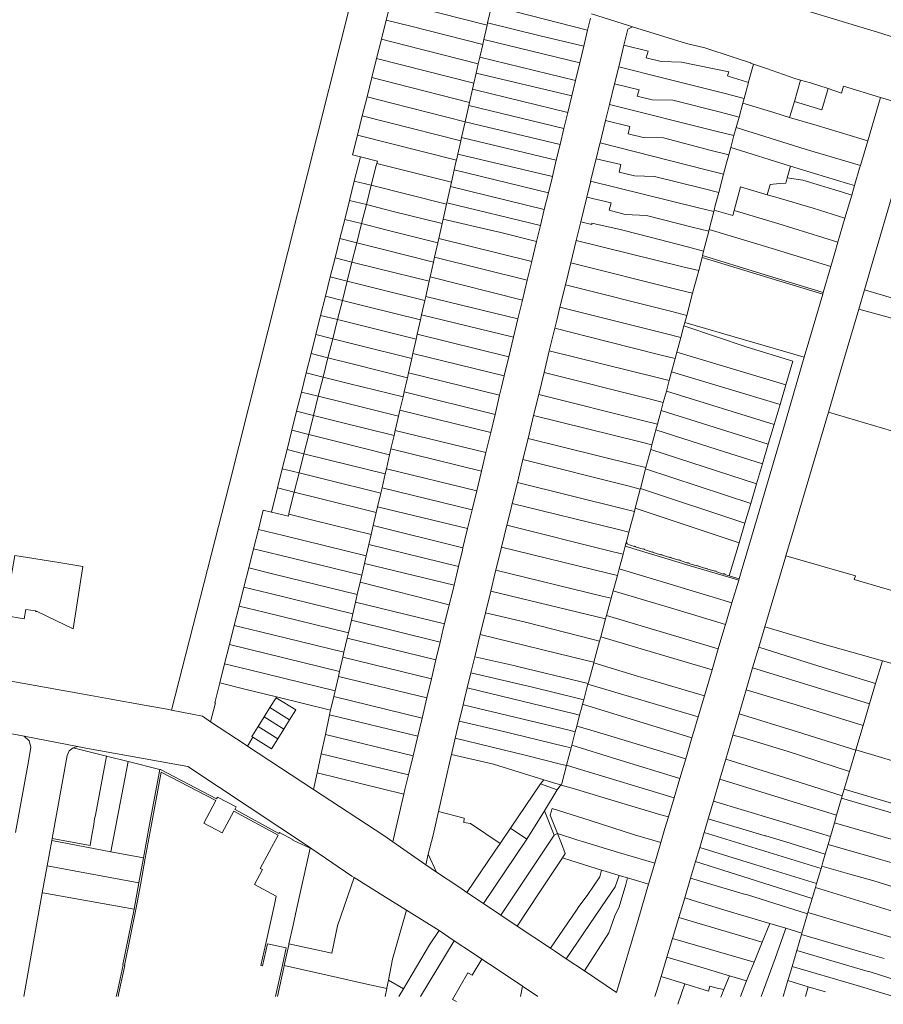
# Model space of a CAD drawing. Header units: metres. Extents: x 151449 to 154753, y 463150 to 465307.
# Tile 23 of 52: x 153764 to 153993, y 463151 to 463412. Entities that reach past the tile are written whole.
import ezdxf

# ---------------------------------------------------------------- set-up
doc = ezdxf.new("R2010")
doc.units = ezdxf.units.M
doc.layers.add('B-PV-KG-GRENS_PERCEEL-G', color=211, linetype='Continuous', lineweight=9)

msp = doc.modelspace()

# ---------------------------------------------------------------- linework, layer by layer
at = {"layer": 'B-PV-KG-GRENS_PERCEEL-G', "flags": 128}
for points in [[(153855.552, 463430.753), (153843.055, 463380.92), (153819.715, 463288.554), (153804.539, 463228.988)], [(153861.284, 463411.546), (153862.553, 463416.61)], [(153862.553, 463416.61), (153887.93, 463410.165)], [(153961.985, 463417.24), (153991.14, 463408.325), (154004.016, 463404.318)], [(153889.066, 463415.174), (153888.082, 463410.834)], [(153914.522, 463408.89), (153895.51, 463413.686)], [(153915.56, 463413.193), (153925.348, 463410.114), (153926.393, 463409.788)], [(153860.007, 463406.454), (153861.284, 463411.546)], [(153861.284, 463411.546), (153867.789, 463409.895)], [(153887.93, 463410.165), (153887.071, 463406.376)], [(153888.082, 463410.834), (153887.93, 463410.165)], [(153888.082, 463410.834), (153901.924, 463407.388), (153913.5, 463404.655)], [(153915.278, 463412.023), (153914.522, 463408.89)], [(153867.789, 463409.895), (153886.776, 463405.075)], [(153914.522, 463408.89), (153913.5, 463404.655)], [(153924.119, 463404.871), (153925.153, 463409.084)], [(153925.153, 463409.084), (153926.393, 463409.788)], [(153926.393, 463409.788), (153940.636, 463405.342)], [(153858.738, 463401.39), (153860.007, 463406.454)], [(153860.007, 463406.454), (153866.523, 463404.8)], [(153866.523, 463404.8), (153885.616, 463399.953)], [(153886.776, 463405.075), (153886.01, 463401.693)], [(153887.071, 463406.376), (153886.776, 463405.075)], [(153887.071, 463406.376), (153912.427, 463400.211)], [(153922.72, 463399.174), (153924.119, 463404.871)], [(153924.119, 463404.871), (153930.555, 463403.295), (153929.951, 463401.571), (153933.919, 463400.6), (153939.357, 463400.386), (153951.833, 463397.827)], [(153940.636, 463405.342), (153945.483, 463404.219), (153953.019, 463401.717)], [(153913.5, 463404.655), (153912.427, 463400.211)], [(153857.462, 463396.298), (153858.738, 463401.39)], [(153858.738, 463401.39), (153865.265, 463399.734)], [(153865.265, 463399.734), (153884.461, 463394.863)], [(153885.616, 463399.953), (153885.058, 463397.493)], [(153886.01, 463401.693), (153885.616, 463399.953)], [(153911.302, 463395.547), (153886.01, 463401.693)], [(153912.427, 463400.211), (153911.302, 463395.547)], [(153953.019, 463401.717), (153953.195, 463401.659)], [(153953.195, 463401.659), (153953.911, 463401.422), (153954.033, 463401.372), (153957.574, 463400.197), (153957.695, 463400.14), (153958.34, 463399.908)], [(153958.34, 463399.908), (153957.049, 463395.159)], [(153961.76, 463398.678), (153958.34, 463399.908)], [(153885.058, 463397.493), (153884.461, 463394.863)], [(153885.058, 463397.493), (153910.333, 463391.532)], [(153921.621, 463394.699), (153922.72, 463399.174)], [(153950.841, 463392.086), (153934.63, 463396.184), (153922.72, 463399.174)], [(153951.504, 463396.743), (153951.833, 463397.827)], [(153961.76, 463398.678), (153969.298, 463396.106), (153970.779, 463395.668)], [(153856.198, 463391.254), (153857.462, 463396.298)], [(153857.462, 463396.298), (153863.999, 463394.639)], [(153863.999, 463394.639), (153883.3, 463389.741)], [(153884.461, 463394.863), (153884.097, 463393.254)], [(153911.302, 463395.547), (153910.333, 463391.532)], [(153920.278, 463389.224), (153921.621, 463394.699)], [(153921.621, 463394.699), (153928.121, 463393.064), (153927.576, 463391.4), (153931.563, 463390.456), (153937.042, 463390.333), (153949.623, 463387.134)], [(153951.504, 463396.743), (153951.952, 463396.606)], [(153951.952, 463396.606), (153955.393, 463395.558)], [(153957.022, 463395.061), (153955.393, 463395.558)], [(153957.022, 463395.061), (153955.87, 463390.815)], [(153957.049, 463395.159), (153957.022, 463395.061)], [(153969.177, 463389.959), (153970.779, 463395.668)], [(153970.779, 463395.668), (153973.402, 463394.892), (153978.065, 463393.396)], [(153884.097, 463393.254), (153883.3, 463389.741)], [(153884.801, 463393.082), (153884.097, 463393.254)], [(153909.263, 463387.097), (153884.801, 463393.082)], [(153950.841, 463392.086), (153955.87, 463390.815)], [(153978.065, 463393.396), (153976.426, 463387.764)], [(153978.065, 463393.396), (153981.672, 463392.238)], [(153981.672, 463392.238), (153982.175, 463394.005), (153991.918, 463391.024)], [(153854.929, 463386.19), (153856.198, 463391.254)], [(153856.198, 463391.254), (153862.746, 463389.592)], [(153862.746, 463389.592), (153882.143, 463384.634)], [(153883.3, 463389.741), (153883.118, 463388.935)], [(153910.333, 463391.532), (153909.263, 463387.097)], [(153919.237, 463384.967), (153920.278, 463389.224)], [(153948.406, 463382.184), (153920.278, 463389.224)], [(153955.52, 463389.526), (153954.531, 463385.886)], [(153955.87, 463390.815), (153955.52, 463389.526)], [(153955.52, 463389.526), (153963.757, 463387.061)], [(153967.918, 463385.801), (153969.177, 463389.959)], [(153969.177, 463389.959), (153976.426, 463387.764)], [(153991.918, 463391.024), (153988.55, 463379.595)], [(153991.918, 463391.024), (154003.911, 463387.533)], [(153883.118, 463388.935), (153882.143, 463384.634)], [(153883.118, 463388.935), (153908.244, 463382.877)], [(153909.263, 463387.097), (153908.244, 463382.877)], [(153949.623, 463387.134), (153954.531, 463385.886)], [(153963.757, 463387.061), (153967.918, 463385.801)], [(153988.564, 463343.136), (153989.282, 463345.597), (153996.122, 463368.782), (154000.958, 463385.233), (154001.06, 463385.677), (154001.992, 463387.051), (154003.911, 463387.533)], [(153853.65, 463381.088), (153854.929, 463386.19)], [(153854.929, 463386.19), (153861.487, 463384.526)], [(153861.487, 463384.526), (153880.996, 463379.576)], [(153882.143, 463384.634), (153881.202, 463380.483)], [(153907.219, 463378.63), (153882.143, 463384.634)], [(153917.791, 463379.042), (153919.237, 463384.967)], [(153919.237, 463384.967), (153925.63, 463383.37), (153925.263, 463381.466), (153929.224, 463380.496), (153934.55, 463380.401), (153947.148, 463377.07)], [(153954.531, 463385.886), (153953.774, 463383.1)], [(153967.918, 463385.801), (153975.18, 463383.629)], [(153908.244, 463382.877), (153907.219, 463378.63)], [(153948.406, 463382.184), (153953.199, 463380.984)], [(153953.774, 463383.1), (153953.199, 463380.984)], [(153953.774, 463383.1), (153972.063, 463377.388), (153986.618, 463373.038)], [(153975.18, 463383.629), (153986.816, 463380.106)], [(153854.437, 463375.328), (153852.34, 463375.86), (153853.65, 463381.088)], [(153853.65, 463381.088), (153879.832, 463374.443)], [(153880.996, 463379.576), (153880.201, 463376.07)], [(153881.202, 463380.483), (153880.996, 463379.576)], [(153881.202, 463380.483), (153906.222, 463374.497)], [(153916.767, 463374.844), (153917.744, 463378.848), (153917.791, 463379.042)], [(153945.875, 463371.891), (153917.791, 463379.042)], [(153953.199, 463380.984), (153952.339, 463377.817)], [(153988.55, 463379.595), (153986.618, 463373.038)], [(153986.816, 463380.106), (153988.55, 463379.595)], [(153907.219, 463378.63), (153906.222, 463374.497)], [(153947.148, 463377.07), (153951.802, 463375.839)], [(153952.339, 463377.817), (153951.802, 463375.839)], [(153952.339, 463377.817), (153968.16, 463372.922)], [(153854.437, 463375.328), (153852.837, 463368.938)], [(153858.92, 463374.19), (153854.437, 463375.328)], [(153858.77, 463373.609), (153858.62, 463373.03)], [(153858.92, 463374.19), (153858.77, 463373.609)], [(153858.77, 463373.609), (153865.506, 463371.92)], [(153879.832, 463374.443), (153879.714, 463373.922), (153879.259, 463371.899)], [(153880.201, 463376.07), (153879.832, 463374.443)], [(153905.184, 463370.195), (153880.201, 463376.07)], [(153906.222, 463374.497), (153905.184, 463370.195)], [(153915.314, 463368.889), (153916.767, 463374.844)], [(153916.767, 463374.844), (153923.256, 463373.317), (153922.829, 463371.295), (153926.864, 463370.335), (153932.235, 463370.169), (153944.68, 463367.035)], [(153951.802, 463375.839), (153951.142, 463373.41)], [(153858.62, 463373.03), (153857.313, 463367.822)], [(153865.506, 463371.92), (153878.528, 463368.655)], [(153879.259, 463371.899), (153878.528, 463368.655)], [(153879.259, 463371.899), (153904.134, 463365.845)], [(153945.875, 463371.891), (153950.436, 463370.73)], [(153951.142, 463373.41), (153950.436, 463370.73)], [(153968.16, 463372.922), (153967.293, 463369.838)], [(153968.16, 463372.922), (153974.532, 463370.951)], [(153974.532, 463370.951), (153983.236, 463368.337)], [(153986.618, 463373.038), (153986.426, 463372.387), (153985.07, 463367.74)], [(153852.837, 463368.938), (153851.554, 463363.817)], [(153852.837, 463368.938), (153857.313, 463367.822)], [(153878.528, 463368.655), (153878.26, 463367.462)], [(153905.184, 463370.195), (153904.134, 463365.845)], [(153914.285, 463364.669), (153915.267, 463368.695), (153915.314, 463368.889)], [(153943.446, 463361.981), (153915.314, 463368.889)], [(153950.436, 463370.73), (153949.166, 463365.905)], [(153965.277, 463368.322), (153962.745, 463368.063), (153961.982, 463365.344)], [(153967.293, 463369.838), (153966.895, 463368.424), (153965.277, 463368.322)], [(153967.293, 463369.838), (153971.365, 463369.199)], [(153981.882, 463366.019), (153971.365, 463369.199)], [(153985.07, 463367.74), (153983.236, 463368.337)], [(153857.313, 463367.822), (153856.028, 463362.701)], [(153857.313, 463367.822), (153877.222, 463362.852)], [(153878.26, 463367.462), (153877.297, 463363.183)], [(153903.06, 463361.393), (153878.26, 463367.462)], [(153904.134, 463365.845), (153903.06, 463361.393)], [(153944.68, 463367.035), (153949.166, 463365.905)], [(153949.166, 463365.905), (153948.265, 463362.485)], [(153953.291, 463361.166), (153954.932, 463367.407), (153961.982, 463365.344)], [(153981.882, 463366.019), (153984.344, 463365.255)], [(153985.07, 463367.74), (153984.344, 463365.255)], [(153851.554, 463363.817), (153850.296, 463358.795)], [(153851.554, 463363.817), (153856.028, 463362.701)], [(153877.297, 463363.183), (153877.222, 463362.852)], [(153877.297, 463363.183), (153902.052, 463357.216)], [(153912.691, 463358.134), (153914.285, 463364.669)], [(153914.285, 463364.669), (153920.703, 463363.147), (153920.216, 463361.244), (153924.398, 463360.126), (153930.038, 463359.818), (153942.182, 463356.767)], [(153961.982, 463365.344), (153964.262, 463364.704)], [(153964.262, 463364.704), (153974.129, 463361.772), (153982.547, 463359.097)], [(153984.344, 463365.255), (153982.547, 463359.097)], [(153856.028, 463362.701), (153854.768, 463357.677)], [(153856.028, 463362.701), (153862.752, 463361.023)], [(153862.752, 463361.023), (153876.063, 463357.701)], [(153877.222, 463362.852), (153876.318, 463358.833)], [(153903.06, 463361.393), (153902.052, 463357.216)], [(153943.446, 463361.981), (153947.86, 463360.897)], [(153947.86, 463360.897), (153946.637, 463356.104)], [(153947.952, 463361.257), (153947.86, 463360.897)], [(153948.265, 463362.485), (153947.952, 463361.257)], [(153947.952, 463361.257), (153952.913, 463359.867), (153953.291, 463361.166)], [(153980.7, 463352.769), (153964.756, 463357.715), (153953.291, 463361.166)], [(153850.296, 463358.795), (153849.022, 463353.709)], [(153850.296, 463358.795), (153854.768, 463357.677)], [(153876.318, 463358.833), (153876.063, 463357.701)], [(153889.959, 463355.683), (153876.318, 463358.833)], [(153911.495, 463353.235), (153912.691, 463358.134)], [(153915.582, 463357.445), (153912.691, 463358.134)], [(153982.547, 463359.097), (153980.7, 463352.769)], [(153854.768, 463357.677), (153853.493, 463352.594)], [(153854.768, 463357.677), (153861.492, 463355.998)], [(153861.492, 463355.998), (153874.925, 463352.643)], [(153876.063, 463357.701), (153875.172, 463353.74)], [(153889.959, 463355.683), (153891.187, 463355.389)], [(153901.015, 463352.921), (153891.187, 463355.389)], [(153902.052, 463357.216), (153901.015, 463352.921)], [(153915.582, 463357.445), (153915.663, 463357.772)], [(153923.121, 463356.118), (153915.663, 463357.772)], [(153928.328, 463354.848), (153923.121, 463356.118)], [(153942.182, 463356.767), (153946.528, 463355.675)], [(153946.528, 463355.675), (153945.182, 463350.398)], [(153946.637, 463356.104), (153946.528, 463355.675)], [(153946.637, 463356.104), (153963.293, 463351.112), (153978.803, 463346.299)], [(153849.022, 463353.709), (153847.752, 463348.636)], [(153849.022, 463353.709), (153853.493, 463352.594)], [(153875.172, 463353.74), (153874.925, 463352.643)], [(153899.746, 463347.662), (153875.172, 463353.74)], [(153901.015, 463352.921), (153899.771, 463347.764), (153899.746, 463347.662)], [(153910.047, 463347.3), (153911.495, 463353.235)], [(153911.495, 463353.235), (153939.643, 463346.294)], [(153940.911, 463351.526), (153928.328, 463354.848)], [(153980.7, 463352.769), (153979.874, 463349.939), (153978.803, 463346.299)], [(153853.493, 463352.594), (153852.22, 463347.522)], [(153853.493, 463352.594), (153860.217, 463350.916)], [(153860.217, 463350.916), (153873.775, 463347.532)], [(153874.925, 463352.643), (153874.057, 463348.784)], [(153940.911, 463351.526), (153945.182, 463350.398)], [(153945.182, 463350.398), (153944.881, 463349.217)], [(153847.752, 463348.636), (153846.486, 463343.582)], [(153847.752, 463348.636), (153852.22, 463347.522)], [(153852.22, 463347.522), (153850.952, 463342.468)], [(153852.22, 463347.522), (153858.945, 463345.843)], [(153873.775, 463347.532), (153872.896, 463343.624)], [(153874.057, 463348.784), (153873.775, 463347.532)], [(153874.057, 463348.784), (153898.55, 463342.689)], [(153899.746, 463347.662), (153898.55, 463342.689)], [(153944.758, 463348.733), (153943.87, 463345.252)], [(153944.881, 463349.217), (153944.758, 463348.733)], [(153976.653, 463338.989), (153960.135, 463344.04), (153944.758, 463348.733)], [(153976.794, 463339.468), (153960.281, 463344.518), (153944.881, 463349.217)], [(153858.945, 463345.843), (153872.626, 463342.426)], [(153908.633, 463341.502), (153910.047, 463347.3)], [(153938.185, 463340.279), (153910.047, 463347.3)], [(153939.643, 463346.294), (153943.87, 463345.252)], [(153943.87, 463345.252), (153943.479, 463343.72), (153942.279, 463339.257)], [(153978.803, 463346.299), (153976.794, 463339.468)], [(153846.486, 463343.582), (153845.211, 463338.489)], [(153846.486, 463343.582), (153850.952, 463342.468)], [(153850.952, 463342.468), (153849.674, 463337.376)], [(153850.952, 463342.468), (153857.678, 463340.789)], [(153872.626, 463342.426), (153871.722, 463338.408)], [(153872.896, 463343.624), (153872.626, 463342.426)], [(153897.288, 463337.446), (153872.896, 463343.624)], [(153898.55, 463342.689), (153897.288, 463337.446)], [(153988.564, 463343.136), (153987.692, 463340.178)], [(153857.678, 463340.789), (153871.482, 463337.343)], [(153907.191, 463335.592), (153908.633, 463341.502)], [(153908.633, 463341.502), (153936.763, 463334.412)], [(153938.185, 463340.279), (153942.279, 463339.257)], [(153987.692, 463340.178), (153986.178, 463335.04)], [(153987.692, 463340.178), (153995.708, 463337.83)], [(153845.211, 463338.489), (153843.935, 463333.396)], [(153845.211, 463338.489), (153849.674, 463337.376)], [(153849.674, 463337.376), (153848.396, 463332.284)], [(153849.674, 463337.376), (153856.401, 463335.697)], [(153871.482, 463337.343), (153870.622, 463333.519)], [(153871.722, 463338.408), (153871.482, 463337.343)], [(153871.722, 463338.408), (153896.092, 463332.478)], [(153897.288, 463337.446), (153896.092, 463332.478)], [(153942.279, 463339.257), (153940.709, 463333.417)], [(153976.653, 463338.989), (153972.967, 463326.458), (153971.76, 463322.318)], [(153976.794, 463339.468), (153976.653, 463338.989)], [(153856.401, 463335.697), (153870.33, 463332.22)], [(153905.827, 463329.989), (153906.432, 463332.481), (153907.191, 463335.592)], [(153907.191, 463335.592), (153924.413, 463331.261), (153935.332, 463328.51)], [(153986.178, 463335.04), (153981.721, 463319.917), (153978.153, 463307.842)], [(153986.178, 463335.04), (154016.624, 463326.803)], [(153843.935, 463333.396), (153842.669, 463328.343)], [(153843.935, 463333.396), (153848.396, 463332.284)], [(153848.396, 463332.284), (153847.128, 463327.231)], [(153848.396, 463332.284), (153855.125, 463330.604)], [(153870.33, 463332.22), (153869.482, 463328.455)], [(153870.622, 463333.519), (153870.33, 463332.22)], [(153894.922, 463327.617), (153870.622, 463333.519)], [(153896.092, 463332.478), (153894.922, 463327.617)], [(153936.763, 463334.412), (153940.709, 463333.417)], [(153940.709, 463333.417), (153940.211, 463331.563)], [(153855.125, 463330.604), (153869.176, 463327.096)], [(153904.388, 463324.055), (153905.827, 463329.989)], [(153933.971, 463322.894), (153919.683, 463326.463), (153905.827, 463329.989)], [(153939.968, 463330.659), (153939.133, 463327.552)], [(153940.211, 463331.563), (153939.968, 463330.659)], [(153966.919, 463315.033), (153968.781, 463321.319), (153956.732, 463325.006), (153939.968, 463330.659)], [(153940.211, 463331.563), (153971.76, 463322.318)], [(153842.669, 463328.343), (153841.403, 463323.288)], [(153842.669, 463328.343), (153847.128, 463327.231)], [(153847.128, 463327.231), (153845.86, 463322.177)], [(153847.128, 463327.231), (153853.858, 463325.551)], [(153869.176, 463327.096), (153868.328, 463323.325)], [(153869.482, 463328.455), (153869.176, 463327.096)], [(153869.482, 463328.455), (153893.682, 463322.465)], [(153894.922, 463327.617), (153893.682, 463322.465)], [(153935.332, 463328.51), (153939.133, 463327.552)], [(153939.133, 463327.552), (153938.095, 463323.69)], [(153853.858, 463325.551), (153868.032, 463322.012)], [(153902.993, 463318.304), (153904.388, 463324.055)], [(153904.388, 463324.055), (153932.557, 463317.06)], [(153841.403, 463323.288), (153840.133, 463318.218)], [(153841.403, 463323.288), (153845.86, 463322.177)], [(153845.86, 463322.177), (153844.587, 463317.105)], [(153845.86, 463322.177), (153852.59, 463320.497)], [(153868.032, 463322.012), (153867.179, 463318.22)], [(153868.328, 463323.325), (153868.032, 463322.012)], [(153892.469, 463317.425), (153868.328, 463323.325)], [(153893.682, 463322.465), (153892.469, 463317.425)], [(153933.971, 463322.894), (153937.635, 463321.979)], [(153937.635, 463321.979), (153936.705, 463318.52)], [(153938.095, 463323.69), (153937.635, 463321.979)], [(153966.919, 463315.033), (153954.851, 463318.658), (153938.095, 463323.69)], [(153971.76, 463322.318), (153966.085, 463302.857), (153957.858, 463274.768), (153955.113, 463265.592)], [(153852.59, 463320.497), (153866.888, 463316.927)], [(153840.133, 463318.218), (153838.859, 463313.132)], [(153840.133, 463318.218), (153844.587, 463317.105)], [(153844.587, 463317.105), (153843.311, 463312.022)], [(153844.587, 463317.105), (153851.318, 463315.424)], [(153866.888, 463316.927), (153866.796, 463316.519), (153866.023, 463313.178)], [(153867.179, 463318.22), (153866.888, 463316.927)], [(153867.179, 463318.22), (153891.253, 463312.345)], [(153892.469, 463317.425), (153891.755, 463314.458), (153891.253, 463312.345)], [(153901.575, 463312.458), (153902.993, 463318.304)], [(153931.144, 463311.25), (153902.993, 463318.304)], [(153932.557, 463317.06), (153936.078, 463316.186)], [(153936.705, 463318.52), (153936.078, 463316.186)], [(153936.705, 463318.52), (153965.375, 463309.821)], [(153851.318, 463315.424), (153865.71, 463311.829)], [(153936.078, 463316.186), (153935.326, 463313.388)], [(153966.919, 463315.033), (153965.375, 463309.821)], [(153838.859, 463313.132), (153837.591, 463308.069)], [(153838.859, 463313.132), (153843.311, 463312.022)], [(153843.311, 463312.022), (153842.041, 463306.959)], [(153843.311, 463312.022), (153850.044, 463310.342)], [(153865.71, 463311.829), (153864.902, 463308.332)], [(153866.023, 463313.178), (153865.71, 463311.829)], [(153890.039, 463307.231), (153866.023, 463313.178)], [(153891.253, 463312.345), (153890.039, 463307.231)], [(153900.228, 463306.906), (153901.575, 463312.458)], [(153901.575, 463312.458), (153929.727, 463305.466)], [(153931.144, 463311.25), (153934.523, 463310.403)], [(153935.326, 463313.388), (153934.523, 463310.403)], [(153963.823, 463304.583), (153935.326, 463313.388)], [(153850.044, 463310.342), (153864.53, 463306.728)], [(153934.523, 463310.403), (153933.948, 463308.263)], [(153965.375, 463309.821), (153963.823, 463304.583)], [(153837.591, 463308.069), (153836.323, 463303.005)], [(153837.591, 463308.069), (153842.041, 463306.959)], [(153842.041, 463306.959), (153840.771, 463301.896)], [(153842.041, 463306.959), (153848.774, 463305.278)], [(153864.53, 463306.728), (153863.666, 463302.99)], [(153864.902, 463308.332), (153864.53, 463306.728)], [(153864.902, 463308.332), (153888.905, 463302.455)], [(153890.039, 463307.231), (153888.905, 463302.455)], [(153898.764, 463300.873), (153900.228, 463306.906)], [(153928.371, 463299.935), (153900.228, 463306.906)], [(153933.948, 463308.263), (153932.979, 463304.658)], [(153962.269, 463299.338), (153933.948, 463308.263)], [(153978.153, 463307.842), (153969.176, 463277.461), (153966.911, 463269.845)], [(154009.093, 463298.623), (153978.153, 463307.842)], [(153848.774, 463305.278), (153863.353, 463301.638)], [(153929.727, 463305.466), (153932.979, 463304.658)], [(153932.979, 463304.658), (153932.56, 463303.097)], [(153963.823, 463304.583), (153962.269, 463299.338)], [(153836.323, 463303.005), (153835.052, 463297.932)], [(153836.323, 463303.005), (153840.771, 463301.896)], [(153840.771, 463301.896), (153839.498, 463296.823)], [(153840.771, 463301.896), (153847.505, 463300.215)], [(153863.353, 463301.638), (153862.528, 463298.07)], [(153863.666, 463302.99), (153863.353, 463301.638)], [(153887.635, 463297.106), (153863.666, 463302.99)], [(153888.905, 463302.455), (153887.635, 463297.106)], [(153897.401, 463295.258), (153898.764, 463300.873)], [(153898.764, 463300.873), (153926.888, 463293.882)], [(153932.56, 463303.097), (153932.369, 463302.388), (153931.516, 463299.156)], [(153932.56, 463303.097), (153948.719, 463297.946), (153960.724, 463294.12)], [(153847.505, 463300.215), (153862.176, 463296.553)], [(153862.528, 463298.07), (153862.176, 463296.553)], [(153862.528, 463298.07), (153886.479, 463292.238)], [(153928.371, 463299.935), (153931.516, 463299.156)], [(153931.516, 463299.156), (153931.197, 463297.949)], [(153962.269, 463299.338), (153960.724, 463294.12)], [(153835.052, 463297.932), (153833.782, 463292.861)], [(153835.052, 463297.932), (153839.498, 463296.823)], [(153839.498, 463296.823), (153838.225, 463291.751)], [(153839.498, 463296.823), (153846.233, 463295.142)], [(153862.176, 463296.553), (153861.313, 463292.821)], [(153887.635, 463297.106), (153886.479, 463292.238)], [(153931.197, 463297.949), (153929.924, 463293.127)], [(153959.174, 463288.884), (153931.197, 463297.949)], [(153833.782, 463292.861), (153832.511, 463287.785)], [(153833.782, 463292.861), (153838.225, 463291.751)], [(153846.233, 463295.142), (153860.998, 463291.457)], [(153861.313, 463292.821), (153860.998, 463291.457)], [(153885.221, 463286.978), (153861.313, 463292.821)], [(153895.943, 463289.243), (153897.401, 463295.258)], [(153925.493, 463288.193), (153897.401, 463295.258)], [(153926.888, 463293.882), (153929.924, 463293.127)], [(153929.834, 463292.787), (153928.471, 463287.624)], [(153929.924, 463293.127), (153929.834, 463292.787)], [(153929.834, 463292.787), (153957.627, 463283.657)], [(153960.724, 463294.12), (153959.174, 463288.884)], [(153838.225, 463291.751), (153836.952, 463286.678)], [(153838.225, 463291.751), (153844.961, 463290.069)], [(153860.998, 463291.457), (153860.157, 463287.82)], [(153886.479, 463292.238), (153885.581, 463288.455), (153885.221, 463286.978)], [(153832.511, 463287.785), (153830.907, 463281.379)], [(153832.511, 463287.785), (153836.952, 463286.678)], [(153844.961, 463290.069), (153859.819, 463286.358)], [(153860.157, 463287.82), (153859.819, 463286.358)], [(153860.157, 463287.82), (153883.999, 463281.962)], [(153894.586, 463283.651), (153895.943, 463289.243)], [(153895.943, 463289.243), (153924.033, 463282.234)], [(153925.493, 463288.193), (153928.426, 463287.455)], [(153928.471, 463287.624), (153928.426, 463287.455)], [(153956.08, 463278.432), (153928.471, 463287.624)], [(153959.174, 463288.884), (153957.627, 463283.657)], [(153836.952, 463286.678), (153835.64, 463281.45)], [(153836.952, 463286.678), (153843.689, 463284.996)], [(153843.689, 463284.996), (153858.639, 463281.263)], [(153859.819, 463286.358), (153858.986, 463282.76)], [(153885.221, 463286.978), (153883.999, 463281.962)], [(153928.426, 463287.455), (153927.102, 463282.438)], [(153858.986, 463282.76), (153858.639, 463281.263)], [(153882.798, 463277.037), (153858.986, 463282.76)], [(153893.171, 463277.889), (153894.119, 463281.725), (153894.586, 463283.651)], [(153922.688, 463276.744), (153894.586, 463283.651)], [(153927.102, 463282.438), (153926.862, 463281.528)], [(153927.102, 463282.438), (153954.537, 463273.219)], [(153957.627, 463283.657), (153956.08, 463278.432)], [(153827.484, 463276.758), (153828.78, 463281.9), (153830.907, 463281.379)], [(153830.907, 463281.379), (153835.4, 463280.28)], [(153835.4, 463280.28), (153835.52, 463280.863)], [(153835.52, 463280.863), (153835.64, 463281.45)], [(153835.52, 463280.863), (153842.232, 463279.186)], [(153858.639, 463281.263), (153857.838, 463277.8)], [(153883.999, 463281.962), (153882.798, 463277.037)], [(153924.033, 463282.234), (153926.862, 463281.528)], [(153926.862, 463281.528), (153925.422, 463276.072)], [(153842.232, 463279.186), (153857.288, 463275.425)], [(153857.838, 463277.8), (153857.288, 463275.425)], [(153857.838, 463277.8), (153881.549, 463271.897)], [(153891.748, 463272.131), (153893.171, 463277.889)], [(153893.171, 463277.889), (153921.256, 463270.902)], [(153956.08, 463278.432), (153954.537, 463273.219)], [(153826.203, 463271.677), (153827.484, 463276.758)], [(153827.484, 463276.758), (153834.099, 463275.139)], [(153834.099, 463275.139), (153855.983, 463269.782)], [(153857.288, 463275.425), (153856.676, 463272.777)], [(153882.798, 463277.037), (153882.085, 463274.11), (153881.549, 463271.897)], [(153922.688, 463276.744), (153925.422, 463276.072)], [(153925.028, 463274.58), (153924.699, 463273.334)], [(153925.422, 463276.072), (153925.028, 463274.58)], [(153856.676, 463272.777), (153855.983, 463269.782)], [(153880.385, 463267.005), (153856.676, 463272.777)], [(153890.23, 463265.994), (153891.748, 463272.131)], [(153919.871, 463265.251), (153891.748, 463272.131)], [(153924.437, 463272.342), (153923.884, 463270.248)], [(153924.699, 463273.334), (153924.437, 463272.342)], [(153924.437, 463272.342), (153941.663, 463267.194), (153951.851, 463264.149), (153954.449, 463263.372)], [(153951.954, 463264.5), (153950.75, 463264.883), (153950.786, 463265.001), (153950.489, 463265.091), (153950.457, 463264.986), (153948.422, 463265.632), (153948.458, 463265.746), (153948.162, 463265.839), (153948.126, 463265.725), (153946.063, 463266.363), (153946.089, 463266.462), (153945.779, 463266.555), (153945.745, 463266.44), (153943.698, 463267.086), (153943.727, 463267.19), (153943.424, 463267.279), (153943.39, 463267.164), (153941.308, 463267.798), (153941.343, 463267.906), (153941.038, 463268.004), (153941.001, 463267.89), (153938.947, 463268.534), (153938.979, 463268.633), (153938.674, 463268.731), (153938.637, 463268.617), (153936.589, 463269.266), (153936.619, 463269.369), (153936.312, 463269.458), (153936.279, 463269.343), (153934.216, 463269.997), (153934.243, 463270.098), (153933.934, 463270.18), (153933.903, 463270.064), (153931.855, 463270.716), (153931.88, 463270.814), (153931.57, 463270.893), (153931.54, 463270.777), (153929.5, 463271.442), (153929.531, 463271.547), (153929.224, 463271.637), (153929.19, 463271.522), (153927.147, 463272.197), (153927.175, 463272.295), (153926.87, 463272.382), (153926.838, 463272.278), (153924.882, 463272.938), (153924.97, 463273.264), (153924.699, 463273.334)], [(153954.537, 463273.219), (153951.954, 463264.5)], [(153756.737, 463256.32), (153760.63, 463255.649), (153760.355, 463254.055), (153765.594, 463253.152), (153766.022, 463255.634), (153768.61, 463255.253), (153768.589, 463255.11), (153769.021, 463255.046), (153773.904, 463252.72), (153778.499, 463250.448), (153781.046, 463267.02), (153773.625, 463268.207), (153763.111, 463269.872), (153762.427, 463265.794), (153761.298, 463259.477), (153757.355, 463260.181)], [(153824.925, 463266.605), (153826.203, 463271.677)], [(153826.203, 463271.677), (153832.819, 463270.058)], [(153832.819, 463270.058), (153854.803, 463264.678)], [(153855.983, 463269.782), (153855.525, 463267.799)], [(153881.549, 463271.897), (153881.412, 463271.33), (153880.385, 463267.005)], [(153921.256, 463270.902), (153923.884, 463270.248)], [(153923.884, 463270.248), (153922.861, 463266.371)], [(153966.911, 463269.845), (153966.615, 463268.848)], [(153966.911, 463269.845), (153985.309, 463264.495), (153985.018, 463263.5)], [(153855.525, 463267.799), (153854.803, 463264.678)], [(153855.525, 463267.799), (153879.208, 463262.049)], [(153880.385, 463267.005), (153879.208, 463262.049)], [(153966.615, 463268.848), (153961.325, 463251.05)], [(153823.642, 463261.514), (153824.925, 463266.605)], [(153824.925, 463266.605), (153831.542, 463264.986)], [(153831.542, 463264.986), (153853.623, 463259.584)], [(153854.803, 463264.678), (153854.384, 463262.867)], [(153888.888, 463260.437), (153890.091, 463265.43), (153890.23, 463265.994)], [(153890.23, 463265.994), (153918.377, 463259.155)], [(153919.871, 463265.251), (153922.402, 463264.632)], [(153922.402, 463264.632), (153922.227, 463263.969), (153921.304, 463260.571)], [(153922.861, 463266.371), (153922.402, 463264.632)], [(153952.654, 463257.372), (153935.444, 463262.584), (153922.861, 463266.371)], [(153954.54, 463263.678), (153951.954, 463264.5)], [(153955.113, 463265.592), (153954.54, 463263.678)], [(153854.384, 463262.867), (153853.623, 463259.584)], [(153877.932, 463256.872), (153854.384, 463262.867)], [(153879.208, 463262.049), (153878.679, 463259.822), (153877.932, 463256.872)], [(153954.449, 463263.372), (153952.654, 463257.372)], [(153954.54, 463263.678), (153954.449, 463263.372)], [(153985.018, 463263.5), (154005.389, 463257.581)], [(153822.374, 463256.482), (153823.642, 463261.514)], [(153823.642, 463261.514), (153830.259, 463259.895)], [(153830.259, 463259.895), (153852.444, 463254.467)], [(153853.623, 463259.584), (153853.337, 463258.344), (153853.162, 463257.584)], [(153887.507, 463254.704), (153888.888, 463260.437)], [(153917.031, 463253.662), (153888.888, 463260.437)], [(153918.377, 463259.155), (153920.762, 463258.575)], [(153921.304, 463260.571), (153920.762, 463258.575)], [(153921.304, 463260.571), (153939.1, 463255.237), (153950.931, 463251.615)], [(153821.091, 463251.391), (153822.374, 463256.482)], [(153822.374, 463256.482), (153828.992, 463254.862)], [(153853.162, 463257.584), (153852.444, 463254.467)], [(153853.162, 463257.584), (153876.656, 463251.83)], [(153877.932, 463256.872), (153876.656, 463251.83)], [(153920.762, 463258.575), (153919.531, 463254.04)], [(153952.654, 463257.372), (153950.931, 463251.615)], [(153828.992, 463254.862), (153851.276, 463249.407)], [(153852.444, 463254.467), (153852.055, 463252.775)], [(153886.12, 463248.951), (153887.507, 463254.704)], [(153887.507, 463254.704), (153898.102, 463252.253), (153915.59, 463247.799)], [(153919.531, 463254.04), (153919.281, 463253.12)], [(153949.046, 463245.213), (153934.544, 463249.485), (153919.531, 463254.04)], [(153819.818, 463246.339), (153821.091, 463251.391)], [(153821.091, 463251.391), (153827.709, 463249.771)], [(153852.055, 463252.775), (153851.276, 463249.407)], [(153875.491, 463246.941), (153852.055, 463252.775)], [(153876.656, 463251.83), (153876.41, 463250.859), (153875.491, 463246.941)], [(153917.031, 463253.662), (153919.281, 463253.12)], [(153919.281, 463253.12), (153917.984, 463248.348)], [(153950.931, 463251.615), (153950.779, 463251.107), (153949.046, 463245.213)], [(153827.709, 463249.771), (153850.095, 463244.29)], [(153851.276, 463249.407), (153850.961, 463248.042)], [(153884.681, 463243.083), (153886.05, 463248.659), (153886.12, 463248.951)], [(153914.185, 463242.125), (153886.12, 463248.951)], [(153961.325, 463251.05), (153959.731, 463245.615)], [(153961.325, 463251.05), (153977.104, 463246.354)], [(153818.538, 463241.258), (153819.818, 463246.339)], [(153819.818, 463246.339), (153848.924, 463239.213)], [(153850.961, 463248.042), (153850.095, 463244.29)], [(153850.961, 463248.042), (153874.402, 463242.317)], [(153875.491, 463246.941), (153874.402, 463242.317)], [(153915.59, 463247.799), (153917.69, 463247.264)], [(153917.69, 463247.264), (153916.164, 463241.644)], [(153917.984, 463248.348), (153917.69, 463247.264)], [(153917.984, 463248.348), (153931.956, 463244.199), (153947.411, 463239.652)], [(153977.104, 463246.354), (153986.578, 463243.71), (153992.451, 463242.052)], [(153720.68, 463244.067), (153781.267, 463233.219)], [(153850.095, 463244.29), (153849.788, 463242.958)], [(153949.046, 463245.213), (153947.411, 463239.652)], [(153959.731, 463245.615), (153958.126, 463240.142)], [(153990.659, 463236.028), (153975.661, 463240.616), (153959.731, 463245.615)], [(153817.26, 463236.186), (153818.538, 463241.258)], [(153818.538, 463241.258), (153825.157, 463239.638)], [(153849.788, 463242.958), (153848.924, 463239.213)], [(153873.216, 463237.27), (153849.788, 463242.958)], [(153874.402, 463242.317), (153873.216, 463237.27)], [(153883.645, 463238.866), (153884.681, 463243.083)], [(153895.026, 463240.765), (153884.681, 463243.083)], [(153895.026, 463240.765), (153895.953, 463240.547)], [(153914.185, 463242.125), (153916.164, 463241.644)], [(153916.118, 463241.474), (153914.701, 463236.256), (153914.635, 463236.011)], [(153916.164, 463241.644), (153916.118, 463241.474)], [(153916.118, 463241.474), (153927.993, 463237.903)], [(153992.451, 463242.052), (153990.659, 463236.028)], [(153996.513, 463240.882), (153992.451, 463242.052)], [(153825.157, 463239.638), (153847.747, 463234.109)], [(153848.924, 463239.213), (153848.626, 463237.92)], [(153882.659, 463234.849), (153883.645, 463238.866)], [(153883.645, 463238.866), (153899.981, 463235.029), (153911.715, 463232.154)], [(153912.782, 463236.461), (153895.953, 463240.547)], [(153947.411, 463239.652), (153945.381, 463232.749)], [(153958.126, 463240.142), (153956.425, 463234.342)], [(153958.126, 463240.142), (153975.037, 463234.961), (153989.047, 463230.609)], [(153814.819, 463225.894), (153816.162, 463230.895), (153815.94, 463230.95), (153817.26, 463236.186)], [(153817.26, 463236.186), (153823.879, 463234.566)], [(153848.626, 463237.92), (153847.747, 463234.109)], [(153848.626, 463237.92), (153872.043, 463232.281)], [(153873.216, 463237.27), (153872.043, 463232.281)], [(153912.782, 463236.461), (153914.635, 463236.011)], [(153913.471, 463231.724), (153914.51, 463235.552), (153914.602, 463235.89)], [(153914.635, 463236.011), (153914.602, 463235.89)], [(153914.602, 463235.89), (153943.761, 463227.237)], [(153927.993, 463237.903), (153931.062, 463236.999)], [(153931.062, 463236.999), (153945.381, 463232.749)], [(153990.659, 463236.028), (153989.047, 463230.609)], [(153781.267, 463233.219), (153788.062, 463231.952)], [(153823.879, 463234.566), (153832.296, 463232.506)], [(153847.747, 463234.109), (153847.388, 463232.549)], [(153881.588, 463230.419), (153881.96, 463232.003), (153882.659, 463234.849)], [(153910.705, 463228.072), (153897.519, 463231.231), (153882.659, 463234.849)], [(153956.425, 463234.342), (153954.566, 463228.004)], [(153967.223, 463231.128), (153956.425, 463234.342)], [(153788.062, 463231.952), (153797.819, 463230.22), (153803.377, 463229.211)], [(153830.516, 463229.642), (153832.142, 463232.258)], [(153832.296, 463232.506), (153832.142, 463232.258)], [(153832.142, 463232.258), (153837.331, 463229.033), (153835.705, 463226.417)], [(153832.296, 463232.506), (153846.571, 463229.012)], [(153847.388, 463232.549), (153846.571, 463229.012)], [(153870.762, 463226.871), (153847.388, 463232.549)], [(153872.043, 463232.281), (153870.762, 463226.871)], [(153880.57, 463226.075), (153881.588, 463230.419)], [(153881.588, 463230.419), (153895.295, 463227.134), (153909.609, 463223.65)], [(153911.715, 463232.154), (153913.471, 463231.724)], [(153912.947, 463229.793), (153913.148, 463230.534)], [(153913.148, 463230.534), (153913.471, 463231.724)], [(153942.105, 463221.63), (153913.148, 463230.534)], [(153945.381, 463232.749), (153943.761, 463227.237)], [(153967.223, 463231.128), (153969.337, 463230.46)], [(153987.346, 463224.891), (153969.337, 463230.46)], [(153989.047, 463230.609), (153987.346, 463224.891)], [(153803.377, 463229.211), (153804.539, 463228.988)], [(153804.539, 463228.988), (153812.696, 463227.421), (153814.819, 463225.894)], [(153828.98, 463227.171), (153830.516, 463229.642)], [(153835.705, 463226.417), (153830.516, 463229.642)], [(153846.29, 463227.757), (153845.176, 463222.534)], [(153846.397, 463228.26), (153846.29, 463227.757)], [(153846.29, 463227.757), (153869.622, 463222.113)], [(153846.571, 463229.012), (153846.397, 463228.26)], [(153910.705, 463228.072), (153912.394, 463227.667)], [(153911.631, 463224.734), (153912.394, 463227.667)], [(153912.394, 463227.667), (153912.947, 463229.793)], [(153954.566, 463228.004), (153952.921, 463222.394)], [(153954.566, 463228.004), (153970.034, 463223.256), (153985.401, 463218.353)], [(153824.28, 463219.678), (153821.645, 463221.402), (153814.819, 463225.894)], [(153827.422, 463224.663), (153828.98, 463227.171)], [(153834.169, 463223.946), (153828.98, 463227.171)], [(153835.705, 463226.417), (153834.169, 463223.946)], [(153870.762, 463226.871), (153869.622, 463222.113)], [(153879.507, 463221.544), (153880.57, 463226.075)], [(153908.551, 463219.407), (153891.226, 463223.584), (153880.57, 463226.075)], [(153943.761, 463227.237), (153942.614, 463223.336), (153942.105, 463221.63)], [(153759.477, 463223.267), (153765.559, 463222.078)], [(153826.026, 463221.828), (153825.762, 463221.992), (153827.422, 463224.663)], [(153827.422, 463224.663), (153832.575, 463221.38)], [(153834.169, 463223.946), (153832.575, 463221.38)], [(153845.176, 463222.534), (153844.086, 463217.419)], [(153868.365, 463216.868), (153845.176, 463222.534)], [(153909.609, 463223.65), (153911.242, 463223.252)], [(153911.242, 463223.252), (153910.321, 463219.741)], [(153911.631, 463224.734), (153911.242, 463223.252)], [(153920.677, 463222.136), (153914.475, 463223.917), (153911.631, 463224.734)], [(153987.346, 463224.891), (153985.428, 463218.445)], [(153763.296, 463196.648), (153766.701, 463215.387), (153767.333, 463219.201), (153766.871, 463220.901), (153765.559, 463222.078)], [(153765.559, 463222.078), (153779.629, 463219.395)], [(153826.026, 463221.828), (153824.571, 463219.486)], [(153832.575, 463221.38), (153830.952, 463218.767), (153826.026, 463221.828)], [(153869.622, 463222.113), (153868.365, 463216.868)], [(153878.508, 463217.287), (153879.507, 463221.544)], [(153907.372, 463214.69), (153898.341, 463216.992), (153879.507, 463221.544)], [(153920.677, 463222.136), (153940.442, 463216.061)], [(153942.105, 463221.63), (153940.442, 463216.061)], [(153952.921, 463222.394), (153951.061, 463216.05)], [(153952.921, 463222.394), (153955.334, 463221.727)], [(153967.276, 463218.135), (153955.334, 463221.727)], [(153778.499, 463219.002), (153777.415, 463218.24), (153776.961, 463216.992), (153772.953, 463195.012)], [(153778.499, 463219.002), (153779.629, 463219.395)], [(153787.324, 463216.806), (153778.499, 463219.002)], [(153779.629, 463219.395), (153781.895, 463218.963), (153808.832, 463214.032), (153841.219, 463192.567)], [(153824.28, 463219.678), (153824.571, 463219.486)], [(153824.571, 463219.486), (153842.083, 463208.022)], [(153844.086, 463217.419), (153843.01, 463212.371)], [(153844.086, 463217.419), (153867.16, 463211.842)], [(153878.508, 463217.287), (153878.439, 463216.991), (153875.068, 463202.172)], [(153878.508, 463217.287), (153889.651, 463214.664)], [(153908.551, 463219.407), (153910.133, 463219.026)], [(153910.133, 463219.026), (153908.927, 463214.43)], [(153910.321, 463219.741), (153910.133, 463219.026)], [(153938.899, 463210.894), (153922.223, 463216.022), (153910.321, 463219.741)], [(153983.74, 463212.77), (153967.276, 463218.135)], [(153985.401, 463218.353), (153983.74, 463212.77)], [(153985.428, 463218.445), (153985.401, 463218.353)], [(154016.664, 463209.105), (153985.428, 463218.445)], [(153787.324, 463216.806), (153784.376, 463201.224)], [(153793.075, 463215.375), (153787.324, 463216.806)], [(153793.075, 463215.375), (153788.505, 463191.507)], [(153801.437, 463213.295), (153793.075, 463215.375)], [(153868.365, 463216.868), (153867.16, 463211.842)], [(153889.651, 463214.664), (153902.928, 463210.523)], [(153907.372, 463214.69), (153908.893, 463214.302)], [(153940.442, 463216.061), (153938.899, 463210.894)], [(153951.061, 463216.05), (153950.192, 463213.088), (153949.489, 463210.716)], [(153951.061, 463216.05), (153966.518, 463211.185), (153981.828, 463206.303)], [(153801.437, 463213.295), (153798.71, 463198.736), (153797.085, 463189.89)], [(153801.811, 463212.582), (153799.13, 463198.264), (153797.576, 463189.8)], [(153841.203, 463192.496), (153836.602, 463194.604), (153836.639, 463194.674), (153833.029, 463196.602), (153832.899, 463196.359), (153821.37, 463202.668), (153821.245, 463202.736), (153821.586, 463203.374), (153816.687, 463205.992), (153816.421, 463205.494), (153801.617, 463213.25), (153801.437, 463213.295)], [(153816.184, 463205.052), (153801.811, 463212.582)], [(153843.01, 463212.371), (153842.083, 463208.022)], [(153865.943, 463206.738), (153843.01, 463212.371)], [(153908.893, 463214.302), (153907.658, 463209.598)], [(153908.927, 463214.43), (153908.893, 463214.302)], [(153908.927, 463214.43), (153911.719, 463213.582)], [(153911.719, 463213.582), (153937.375, 463205.789)], [(153983.74, 463212.77), (153982.335, 463208.046)], [(153867.16, 463211.842), (153866.229, 463207.955), (153865.943, 463206.738)], [(153894.15, 463197.782), (153902.088, 463209.463)], [(153902.928, 463210.523), (153902.088, 463209.463)], [(153902.088, 463209.463), (153906.497, 463207.924)], [(153902.928, 463210.523), (153906.1, 463209.598)], [(153906.1, 463209.598), (153907.395, 463209.22)], [(153907.658, 463209.598), (153907.547, 463209.176)], [(153938.899, 463210.894), (153937.375, 463205.789)], [(153949.489, 463210.716), (153947.777, 463204.935)], [(153980.337, 463201.185), (153966.31, 463205.528), (153949.489, 463210.716)], [(153860.636, 463195.846), (153842.083, 463208.022)], [(153906.497, 463207.924), (153903.083, 463202.378)], [(153907.395, 463209.22), (153906.497, 463207.924)], [(153907.395, 463209.22), (153907.547, 463209.176)], [(153907.547, 463209.176), (153910.39, 463208.346), (153923.56, 463204.387)], [(153982.335, 463208.046), (153981.828, 463206.303)], [(153982.335, 463208.046), (154013.579, 463198.808)], [(153816.184, 463205.052), (153813.013, 463199.118), (153817.912, 463196.5), (153821.009, 463202.294)], [(153865.943, 463206.738), (153863.636, 463196.911)], [(153933.895, 463201.29), (153923.56, 463204.387)], [(153937.375, 463205.789), (153935.861, 463200.719)], [(153947.777, 463204.935), (153946.389, 463200.252)], [(153947.777, 463204.935), (153964.138, 463200.001), (153978.695, 463195.549)], [(153981.657, 463205.717), (153980.337, 463201.185)], [(153981.828, 463206.303), (153981.657, 463205.717)], [(154012.882, 463196.485), (153981.657, 463205.717)], [(153832.665, 463195.916), (153821.009, 463202.294)], [(153875.068, 463202.172), (153873.639, 463195.887), (153872.397, 463190.867)], [(153875.068, 463202.172), (153881.876, 463200.408), (153881.751, 463199.277), (153883.537, 463199.029), (153891.388, 463193.718)], [(153903.083, 463202.378), (153898.453, 463194.859)], [(153903.083, 463202.378), (153905.672, 463195.925)], [(153933.863, 463193.948), (153926.887, 463195.983), (153915.41, 463199.741), (153905.149, 463202.941), (153904.617, 463201.157), (153906.583, 463196.321)], [(153783.931, 463198.706), (153784.182, 463200.209), (153784.376, 463201.224)], [(153935.861, 463200.719), (153934.939, 463197.631), (153933.863, 463193.948)], [(153933.895, 463201.29), (153935.861, 463200.719)], [(153946.389, 463200.252), (153945.312, 463196.616)], [(153961.482, 463195.775), (153946.389, 463200.252)], [(153979.752, 463199.176), (153978.695, 463195.549)], [(153980.337, 463201.185), (153979.752, 463199.176)], [(153979.752, 463199.176), (154010.994, 463190.187)], [(153783.931, 463198.706), (153783.373, 463195.371)], [(153863.636, 463196.911), (153863.009, 463194.173)], [(153891.388, 463193.718), (153894.15, 463197.782)], [(153894.15, 463197.782), (153898.453, 463194.859)], [(153945.312, 463196.616), (153944.135, 463192.643)], [(153945.312, 463196.616), (153976.227, 463187.102)], [(153772.852, 463194.457), (153771.638, 463187.802)], [(153772.953, 463195.012), (153772.852, 463194.457)], [(153772.852, 463194.457), (153788.505, 463191.507)], [(153783.373, 463195.371), (153783.007, 463193.185), (153772.953, 463195.012)], [(153832.665, 463195.916), (153827.951, 463187.097), (153828.528, 463186.788), (153826.44, 463182.88), (153832.208, 463179.8)], [(153860.636, 463195.846), (153863.009, 463194.173)], [(153863.009, 463194.173), (153871.699, 463188.046)], [(153898.453, 463194.859), (153886.998, 463177.816)], [(153905.672, 463195.925), (153891.568, 463174.767)], [(153906.583, 463196.321), (153905.672, 463195.925)], [(153911.891, 463194.579), (153906.583, 463196.321)], [(153906.583, 463196.321), (153907.637, 463193.73)], [(153911.891, 463194.579), (153913.121, 463194.253)], [(153913.121, 463194.253), (153922.635, 463191.362), (153929.891, 463189.176), (153932.282, 463188.535)], [(153933.863, 463193.948), (153932.282, 463188.535)], [(153966.92, 463194.136), (153961.607, 463195.737), (153961.482, 463195.775)], [(153977.333, 463190.871), (153966.92, 463194.136)], [(153978.695, 463195.549), (153978.088, 463193.463)], [(153788.505, 463191.507), (153797.085, 463189.89)], [(153841.203, 463192.496), (153837.554, 463176.215)], [(153841.203, 463192.496), (153841.219, 463192.567)], [(153841.219, 463192.567), (153841.635, 463192.291)], [(153852.832, 463184.667), (153852.212, 463185.055), (153841.635, 463192.291)], [(153882.613, 463180.742), (153889.993, 463191.666), (153891.388, 463193.718)], [(153907.637, 463193.73), (153908.548, 463191.062), (153907.878, 463189.918)], [(153944.135, 463192.643), (153943.044, 463188.961)], [(153975.04, 463183.09), (153959.024, 463188.085), (153944.135, 463192.643)], [(153978.088, 463193.463), (153977.333, 463190.871)], [(153978.088, 463193.463), (153991.959, 463189.503)], [(153797.085, 463189.89), (153795.879, 463183.328)], [(153797.576, 463189.8), (153796.37, 463183.237)], [(153871.699, 463188.046), (153872.397, 463190.867)], [(153872.397, 463190.867), (153874.547, 463186.139)], [(153907.878, 463189.918), (153901.912, 463180.877), (153895.917, 463171.866)], [(153910.038, 463189.163), (153907.878, 463189.918)], [(153910.038, 463189.163), (153918.205, 463186.643)], [(153943.044, 463188.961), (153941.735, 463184.544)], [(153943.044, 463188.961), (153973.881, 463179.174)], [(153977.333, 463190.871), (153976.71, 463188.732), (153976.413, 463187.728)], [(153991.959, 463189.503), (153996.881, 463188.077)], [(153771.638, 463187.802), (153770.341, 463180.693)], [(153771.638, 463187.802), (153795.879, 463183.328)], [(153874.547, 463186.139), (153871.699, 463188.046)], [(153882.613, 463180.742), (153880.43, 463182.198), (153874.547, 463186.139)], [(153917.701, 463184.919), (153918.205, 463186.643)], [(153918.205, 463186.643), (153919.161, 463186.349)], [(153922.808, 463185.262), (153919.161, 463186.349)], [(153932.282, 463188.535), (153930.648, 463182.945)], [(153976.227, 463187.102), (153975.04, 463183.09)], [(153976.413, 463187.728), (153976.227, 463187.102)], [(153976.413, 463187.728), (153983.864, 463185.555)], [(153852.832, 463184.667), (153848.374, 463171.89), (153846.862, 463164.711)], [(153861.056, 463179.522), (153852.832, 463184.667)], [(153914.361, 463179.945), (153917.701, 463184.919)], [(153922.808, 463185.262), (153921.789, 463182.282)], [(153925.091, 463184.581), (153922.808, 463185.262)], [(153924.613, 463182.863), (153925.091, 463184.581)], [(153928.313, 463183.62), (153925.091, 463184.581)], [(153930.648, 463182.945), (153928.313, 463183.62)], [(153941.735, 463184.544), (153940.19, 463179.328)], [(153955.644, 463180.426), (153941.735, 463184.544)], [(153983.864, 463185.555), (153990.153, 463183.861)], [(154007.473, 463178.447), (153990.153, 463183.861)], [(153795.879, 463183.328), (153794.598, 463176.354)], [(153796.37, 463183.237), (153795.09, 463176.267)], [(153921.789, 463182.282), (153919.537, 463178.893)], [(153930.648, 463182.945), (153927.885, 463173.486), (153922.178, 463154.313)], [(153922.859, 463176.905), (153924.613, 463182.863)], [(153974.736, 463182.064), (153973.881, 463179.174)], [(153975.04, 463183.09), (153974.736, 463182.064)], [(154005.697, 463172.524), (153974.736, 463182.064)], [(153770.341, 463180.693), (153765.457, 463153.254)], [(153770.341, 463180.693), (153770.466, 463180.671), (153794.598, 463176.354)], [(153832.208, 463179.8), (153831.699, 463177.527)], [(153866.64, 463176.035), (153861.056, 463179.522)], [(153886.998, 463177.816), (153882.613, 463180.742)], [(153908.845, 463163.235), (153919.537, 463178.893)], [(153914.361, 463179.945), (153912.181, 463177.038)], [(153940.19, 463179.328), (153939.337, 463176.448), (153938.647, 463174.154)], [(153940.19, 463179.328), (153942.143, 463178.743)], [(153942.143, 463178.743), (153942.431, 463178.656), (153952.57, 463175.581)], [(153955.644, 463180.426), (153956.767, 463180.133)], [(153972.668, 463175.077), (153956.767, 463180.133)], [(153973.881, 463179.174), (153972.771, 463175.425)], [(153794.598, 463176.354), (153791.628, 463161.736), (153791.603, 463161.611), (153791.694, 463161.592), (153790.114, 463154.2), (153789.918, 463153.254)], [(153795.09, 463176.267), (153792.079, 463161.446)], [(153829.405, 463167.281), (153831.699, 463177.527)], [(153837.554, 463176.215), (153836.64, 463172.135), (153835.549, 463167.146)], [(153861.872, 463157.536), (153862.973, 463163.092), (153866.64, 463176.035)], [(153875.225, 463170.677), (153866.64, 463176.035)], [(153891.568, 463174.767), (153886.998, 463177.816)], [(153911.548, 463176.071), (153904.684, 463166.017)], [(153911.548, 463176.071), (153912.181, 463177.038)], [(153922.859, 463176.905), (153921.716, 463174.571), (153920.085, 463170.053), (153913.663, 463160.011)], [(153952.57, 463175.581), (153962.687, 463172.547)], [(153895.917, 463171.866), (153891.568, 463174.767)], [(153938.647, 463174.154), (153936.977, 463168.605)], [(153960.689, 463167.625), (153938.647, 463174.154)], [(153972.668, 463175.077), (153971.167, 463170.005)], [(153972.771, 463175.425), (153972.668, 463175.077)], [(153972.771, 463175.425), (154003.805, 463166.226)], [(153875.225, 463170.677), (153872.711, 463166.899)], [(153879.269, 463167.985), (153875.225, 463170.677)], [(153904.684, 463166.017), (153895.917, 463171.866)], [(153962.687, 463172.547), (153960.689, 463167.625)], [(153962.687, 463172.547), (153966.89, 463171.287)], [(153964.061, 463163.303), (153966.716, 463170.779)], [(153966.716, 463170.779), (153966.89, 463171.287)], [(153966.89, 463171.287), (153971.167, 463170.005)], [(153879.269, 463167.985), (153870.302, 463153.254)], [(153884.075, 463164.787), (153879.269, 463167.985)], [(153936.977, 463168.605), (153935.479, 463163.626)], [(153936.977, 463168.605), (153958.524, 463162.292)], [(153971.046, 463169.597), (153969.793, 463165.362)], [(153971.167, 463170.005), (153971.046, 463169.597)], [(153988.003, 463164.709), (153971.046, 463169.597)], [(153828.094, 463161.426), (153829.405, 463167.281)], [(153828.582, 463161.317), (153829.893, 463167.172)], [(153834.817, 463166.069), (153829.893, 463167.172)], [(153834.817, 463166.069), (153833.815, 463161.56), (153831.998, 463153.254)], [(153835.502, 463166.929), (153834.308, 463161.472)], [(153835.549, 463167.146), (153835.502, 463166.929)], [(153835.549, 463167.146), (153844.84, 463165.153)], [(153846.862, 463164.711), (153844.84, 463165.153)], [(153872.711, 463166.899), (153865.834, 463155.285)], [(153908.845, 463163.235), (153905.775, 463165.289), (153904.684, 463166.017)], [(153960.689, 463167.625), (153958.524, 463162.292)], [(153969.793, 463165.362), (153968.552, 463161.169)], [(153969.793, 463165.362), (153988.055, 463160.06)], [(153886.544, 463163.143), (153883.97, 463158.834)], [(153884.075, 463164.787), (153886.544, 463163.143)], [(153886.544, 463163.143), (153888.59, 463161.781)], [(153913.663, 463160.011), (153908.845, 463163.235)], [(153935.479, 463163.626), (153933.952, 463158.549)], [(153952.009, 463158.695), (153944.462, 463160.981), (153935.479, 463163.626)], [(153960.432, 463153.254), (153964.061, 463163.303)], [(153992.903, 463163.275), (153988.003, 463164.709)], [(153792.169, 463161.423), (153790.621, 463154.18), (153790.43, 463153.254)], [(153792.079, 463161.446), (153792.169, 463161.423)], [(153828.094, 463161.426), (153828.582, 463161.317)], [(153834.308, 463161.472), (153834.189, 463160.927), (153832.51, 463153.254)], [(153834.308, 463161.472), (153846.423, 463158.727), (153855.338, 463156.707), (153861.434, 463155.326)], [(153893.997, 463158.183), (153888.59, 463161.781)], [(153922.178, 463154.313), (153913.663, 463160.011)], [(153958.524, 463162.292), (153956.898, 463158.289), (153956.522, 463157.329)], [(153968.552, 463161.169), (153968.104, 463159.655), (153967.437, 463157.449)], [(153999.539, 463151.974), (153984.886, 463156.403), (153968.552, 463161.169)], [(153989.184, 463159.73), (153988.055, 463160.06)], [(153861.434, 463155.326), (153861.465, 463155.484), (153861.872, 463157.536)], [(153861.872, 463157.536), (153865.834, 463155.285)], [(153879.829, 463151.902), (153878.833, 463152.448), (153882.869, 463159.475), (153883.97, 463158.834)], [(153893.997, 463158.183), (153897.264, 463155.989)], [(153933.952, 463158.549), (153932.739, 463154.517)], [(153933.952, 463158.549), (153940.196, 463156.613)], [(153950.553, 463155.123), (153952.009, 463158.695)], [(153956.522, 463157.329), (153952.009, 463158.695)], [(153967.437, 463157.449), (153966.169, 463153.254)], [(153967.437, 463157.449), (153972.794, 463155.819)], [(153989.184, 463159.73), (154000.742, 463156.094)], [(153861.023, 463153.254), (153861.434, 463155.326)], [(153865.834, 463155.285), (153864.632, 463153.254)], [(153897.264, 463155.989), (153896.747, 463153.254)], [(153897.264, 463155.989), (153901.336, 463153.254)], [(153940.196, 463156.613), (153938.343, 463151.163)], [(153940.196, 463156.613), (153946.456, 463154.672)], [(153946.815, 463155.929), (153946.456, 463154.672)], [(153946.815, 463155.929), (153948.783, 463155.417), (153950.553, 463155.123)], [(153949.706, 463153.047), (153950.553, 463155.123)], [(153956.522, 463157.329), (153954.925, 463153.254)], [(153972.794, 463155.819), (153972.077, 463153.254)], [(153972.794, 463155.819), (153977.396, 463154.42)], [(153932.739, 463154.517), (153932.318, 463153.254)]]:
    msp.add_lwpolyline(points, dxfattribs=at)

doc.saveas('drawing.dxf')
